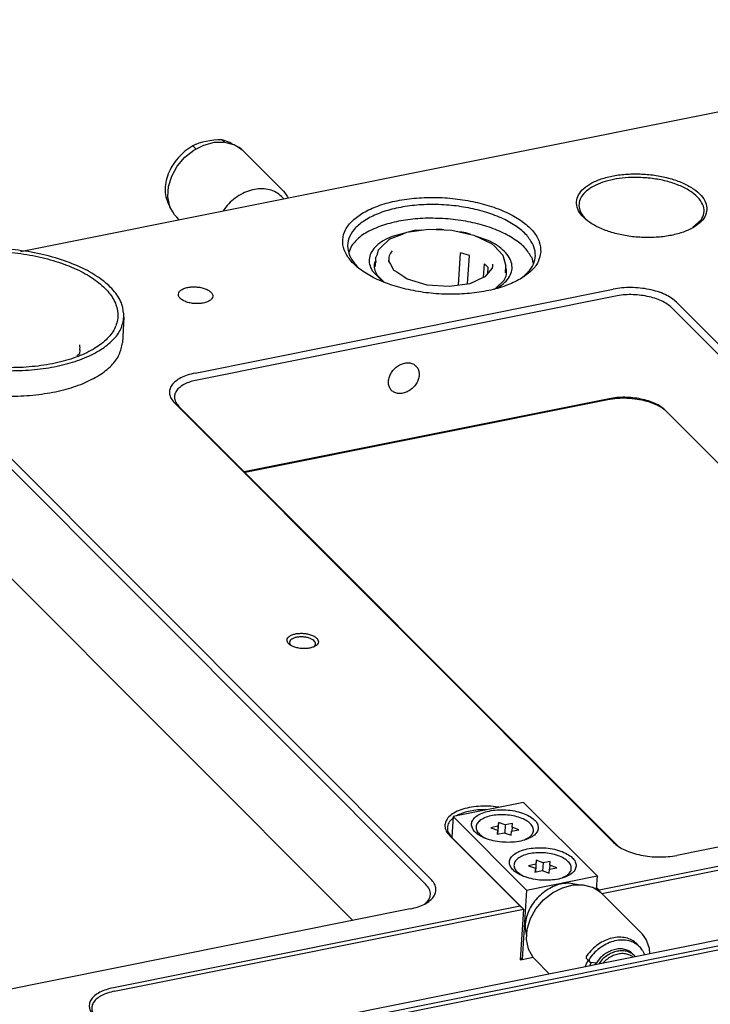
# Model space of a CAD drawing. Header units: inches. Extents: x 155 to 996, y 103 to 697.
# Tile 44 of 81: x 540 to 606, y 471 to 565. Entities that reach past the tile are written whole.
import ezdxf

# ---------------------------------------------------------------- set-up
doc = ezdxf.new("R2010")
doc.units = ezdxf.units.IN
doc.layers.add('1', color=7, linetype='Continuous')
doc.dimstyles.get("Standard").update_dxf_attribs({"dimtxt": 0.18, "dimasz": 0.18, "dimexe": 0.18, "dimexo": 0.0625, "dimgap": 0.09, "dimtad": 0, "dimtih": 1, "dimtoh": 1, "dimdec": 4, "dimzin": 0, "dimdsep": 46, "dimtxsty": 'Standard', "dimcen": 0.09, "dimadec": 0, "dimazin": 0, "dimtfac": 1, "dimtdec": 4, "dimtofl": 0, "dimtmove": 0, "dimatfit": 3, "dimfxl": 1, "dimtolj": 1, "dimtzin": 0, "dimarcsym": 0})

# ---------------------------------------------------------------- blocks, each defined once
blk = doc.blocks.new('E8021-24140', base_point=(199.013, 250.256))
at = {"color": 7, "linetype": 'Continuous'}
for p, q in [((539.629, 542.558), (728.944, 580.532)), ((604.78, 545.565), (603.998, 544.864)), ((577.32, 544.575), (576.741, 544.424)), ((578.02, 544.609), (577.32, 544.575)), ((579.786, 544.694), (579.433, 544.677)), ((580.142, 544.647), (579.786, 544.694)), ((576.513, 544.365), (575.195, 544.022)), ((582.262, 544.364), (581.687, 544.441)), ((582.751, 544.197), (582.262, 544.364)), ((584.411, 543.63), (583.268, 544.02)), ((571.302, 543.12), (571.051, 542.471)), ((588.705, 541.459), (588.64, 541.861)), ((573.289, 540.736), (574.311, 539.713)), ((573.606, 541.659), (573.504, 541.484)), ((586.131, 540.946), (586.09, 541.016)), ((573.741, 540.346), (574.41, 539.676)), ((585.101, 539.029), (585.938, 539.826)), ((556.343, 530.939), (596.378, 538.97)), ((584.981, 538.981), (585.347, 539.129)), ((596.578, 538.307), (556.543, 530.276)), ((601.95, 537.205), (643.973, 495.143)), ((644.444, 495.669), (602.422, 537.731)), ((596.402, 486.032), (554.38, 528.094)), ((554.798, 527.747), (596.8, 485.704)), ((595.972, 528.485), (561.057, 521.481)), ((595.845, 528.38), (561.123, 521.415)), ((601.085, 527.585), (601.274, 527.451)), ((601.345, 527.383), (636.975, 491.719)), ((536.417, 524.06), (578.439, 481.998)), ((578.911, 482.523), (536.889, 524.585)), ((535.811, 514.238), (571.442, 478.574)), ((565.489, 504.901), (565.477, 504.914)), ((567.746, 504.765), (567.743, 504.762)), ((642.481, 492.823), (602.446, 484.793)), ((584.301, 489.166), (584.153, 489.169)), ((585.461, 489.399), (585.352, 489.417)), ((633.938, 489.263), (595.015, 481.455)), ((595.283, 481.157), (634.038, 488.931)), ((581.026, 488.349), (580.997, 488.327)), ((581.463, 488.629), (581.369, 488.578)), ((587.453, 479.938), (580.72, 486.678)), ((587.775, 479.651), (580.929, 486.504)), ((554.379, 466.276), (639.787, 483.408)), ((641.656, 483.184), (540.945, 462.982)), ((541.045, 462.65), (641.756, 482.852)), ((594.756, 481.714), (595.015, 481.455)), ((595.015, 481.455), (594.995, 481.392)), ((576.948, 479.678), (536.913, 471.647)), ((587.453, 479.938), (548.53, 472.131)), ((548.63, 471.799), (587.775, 479.651)), ((578.371, 480.175), (578.342, 480.152)), ((587.775, 479.651), (587.453, 479.938)), ((587.775, 479.651), (587.476, 474.806)), ((587.476, 474.806), (587.654, 474.842)), ((587.654, 474.842), (588.698, 475.051))]:
    blk.add_line(p, q, dxfattribs=at)
for points, knots in [([(605.333, 546.567), (605.313, 546.8), (605.271, 547.3), (604.785, 547.983), (604.065, 548.594), (603.099, 549.122), (601.945, 549.544), (600.652, 549.841), (599.283, 550), (597.905, 550.011), (596.585, 549.874), (595.387, 549.597), (594.366, 549.192), (593.568, 548.675), (593.027, 548.055), (592.798, 547.34), (592.937, 546.602), (593.398, 545.92), (594.127, 545.309), (595.09, 544.781), (596.245, 544.359), (597.538, 544.061), (598.907, 543.903), (600.285, 543.892), (601.605, 544.028), (602.802, 544.305), (603.826, 544.71), (604.616, 545.228), (605.181, 545.846), (605.285, 546.337), (605.333, 546.567)], [0, 0, 0, 0, 0.692056, 1.481757, 2.422155, 3.521907, 4.760683, 6.100564, 7.493392, 8.886221, 10.226102, 11.464878, 12.56463, 13.505028, 14.294729, 14.986785, 15.678841, 16.468542, 17.40894, 18.508692, 19.747468, 21.087349, 22.480177, 23.873006, 25.212887, 26.451663, 27.551415, 28.491812, 29.281514, 29.97357, 29.97357, 29.97357, 29.97357]), ([(599.025, 549.648), (598.622, 549.654), (597.831, 549.665), (596.684, 549.535), (595.632, 549.301), (594.718, 548.963), (593.974, 548.534), (593.429, 548.025), (593.109, 547.441), (593.061, 546.809), (593.284, 546.182), (593.583, 545.844), (593.743, 545.662)], [0, 0, 0, 0, 1.208362, 2.371715, 3.455797, 4.432892, 5.285994, 6.01499, 6.64561, 7.235801, 7.861433, 8.58249, 8.58249, 8.58249, 8.58249]), ([(604.78, 545.565), (604.896, 545.779), (605.124, 546.201), (605.038, 546.968), (604.608, 547.666), (603.885, 548.291), (602.913, 548.826), (601.738, 549.246), (600.42, 549.543), (599.496, 549.612), (599.025, 549.648)], [0, 0, 0, 0, 0.716783, 1.409349, 2.192255, 3.132641, 4.24353, 5.50258, 6.866561, 8.280496, 8.280496, 8.280496, 8.280496]), ([(589.439, 542.528), (589.415, 542.859), (589.364, 543.56), (588.727, 544.536), (587.768, 545.422), (586.472, 546.203), (584.908, 546.852), (583.133, 547.344), (581.223, 547.657), (579.26, 547.778), (577.326, 547.702), (575.504, 547.432), (573.871, 546.98), (572.492, 546.364), (571.421, 545.603), (570.701, 544.711), (570.399, 543.703), (570.575, 542.665), (571.18, 541.691), (572.149, 540.805), (573.442, 540.023), (575.007, 539.374), (576.782, 538.883), (578.692, 538.569), (580.655, 538.448), (582.589, 538.524), (584.411, 538.794), (586.043, 539.246), (587.425, 539.862), (588.486, 540.624), (589.237, 541.514), (589.375, 542.204), (589.439, 542.528)], [0, 0, 0, 0, 0.979586, 2.081758, 3.378312, 4.887539, 6.590993, 8.447096, 10.400019, 12.38606, 14.338983, 16.195086, 17.89854, 19.407767, 20.704321, 21.806494, 22.786079, 23.765665, 24.867838, 26.164392, 27.673619, 29.377072, 31.233176, 33.186099, 35.172139, 37.125063, 38.981166, 40.684619, 42.193846, 43.4904, 44.592573, 45.572159, 45.572159, 45.572159, 45.572159]), ([(588.701, 543.216), (588.513, 543.531), (588.105, 544.216), (587.077, 545.033), (585.783, 545.76), (584.225, 546.347), (582.485, 546.778), (580.633, 547.031), (578.75, 547.095), (576.918, 546.968), (575.218, 546.656), (573.721, 546.172), (572.489, 545.534), (571.57, 544.762), (571.008, 543.862), (570.884, 542.871), (571.209, 541.882), (571.674, 541.354), (571.923, 541.07)], [0, 0, 0, 0, 1.090677, 2.377475, 3.869368, 5.542174, 7.351044, 9.238631, 11.14117, 12.993728, 14.735335, 16.31457, 17.696555, 18.873157, 19.878456, 20.803015, 21.774899, 22.899159, 22.899159, 22.899159, 22.899159]), ([(580.319, 545.707), (579.668, 545.735), (578.386, 545.79), (576.52, 545.615), (574.805, 545.264), (573.33, 544.722), (572.113, 544.05), (571.557, 543.412), (571.302, 543.12)], [0, 0, 0, 0, 1.953976, 3.844836, 5.607508, 7.188892, 8.556456, 9.711248, 9.711248, 9.711248, 9.711248]), ([(588.64, 541.861), (588.452, 542.186), (588.042, 542.894), (586.984, 543.734), (585.647, 544.479), (584.033, 545.072), (582.232, 545.511), (580.965, 545.641), (580.319, 545.707)], [0, 0, 0, 0, 1.115666, 2.43807, 3.977358, 5.706628, 7.5762, 9.522878, 9.522878, 9.522878, 9.522878]), ([(575.195, 544.022), (574.909, 543.894), (574.373, 543.653), (573.706, 543.158), (573.235, 542.599), (572.995, 541.979), (573.003, 541.322), (573.192, 540.936), (573.289, 540.736)], [0, 0, 0, 0, 0.939533, 1.759376, 2.469331, 3.102661, 3.716875, 4.376957, 4.376957, 4.376957, 4.376957]), ([(585.347, 539.129), (585.574, 539.282), (585.998, 539.569), (586.464, 540.135), (586.707, 540.755), (586.691, 541.408), (586.424, 542.043), (585.936, 542.637), (585.253, 543.187), (584.703, 543.476), (584.411, 543.63)], [0, 0, 0, 0, 0.819842, 1.529797, 2.163127, 2.77734, 3.437421, 4.191451, 5.062014, 6.050999, 6.050999, 6.050999, 6.050999]), ([(587.666, 540.088), (587.922, 540.311), (588.402, 540.729), (588.849, 541.537), (588.98, 542.41), (588.795, 542.944), (588.701, 543.216)], [0, 0, 0, 0, 1.011274, 1.894405, 2.716882, 3.569436, 3.569436, 3.569436, 3.569436]), ([(573.504, 541.484), (573.492, 541.291), (573.466, 540.89), (573.647, 540.532), (573.741, 540.346)], [0, 0, 0, 0, 0.569384, 1.181288, 1.181288, 1.181288, 1.181288]), ([(585.938, 539.826), (586.024, 540.006), (586.194, 540.362), (586.152, 540.753), (586.131, 540.946)], [0, 0, 0, 0, 0.587104, 1.156486, 1.156486, 1.156486, 1.156486]), ([(554.744, 538.487), (554.754, 538.407), (554.778, 538.232), (554.99, 538.012), (555.287, 537.828), (555.672, 537.687), (556.111, 537.599), (556.571, 537.57), (557.018, 537.604), (557.416, 537.697), (557.738, 537.843), (557.964, 538.036), (558.064, 538.282), (557.995, 538.539), (557.794, 538.758), (557.493, 538.943), (557.109, 539.084), (556.67, 539.172), (556.21, 539.2), (555.764, 539.167), (555.364, 539.074), (555.047, 538.927), (554.809, 538.736), (554.764, 538.564), (554.744, 538.487)], [0, 0, 0, 0, 0.235016, 0.519506, 0.871898, 1.285706, 1.740862, 2.210501, 2.665657, 3.079465, 3.431857, 3.716348, 3.951363, 4.186379, 4.47087, 4.823261, 5.23707, 5.692225, 6.161864, 6.61702, 7.030828, 7.383221, 7.667711, 7.902727, 7.902727, 7.902727, 7.902727]), ([(602.422, 537.731), (602.268, 537.864), (601.938, 538.151), (601.318, 538.475), (600.6, 538.751), (599.797, 538.956), (598.944, 539.086), (598.071, 539.134), (597.209, 539.107), (596.651, 539.015), (596.378, 538.97)], [0, 0, 0, 0, 0.610161, 1.307771, 2.082426, 2.91628, 3.786815, 4.668934, 5.536759, 6.365377, 6.365377, 6.365377, 6.365377]), ([(601.95, 537.205), (601.813, 537.324), (601.52, 537.579), (600.969, 537.867), (600.331, 538.112), (599.617, 538.294), (598.859, 538.41), (598.083, 538.453), (597.317, 538.429), (596.821, 538.347), (596.578, 538.307)], [0, 0, 0, 0, 0.542365, 1.162464, 1.851045, 2.592249, 3.366058, 4.150163, 4.921564, 5.658113, 5.658113, 5.658113, 5.658113]), ([(577.491, 531.616), (577.395, 531.692), (577.199, 531.849), (576.812, 531.935), (576.398, 531.907), (575.98, 531.761), (575.591, 531.514), (575.26, 531.183), (575.012, 530.794), (574.867, 530.377), (574.836, 529.961), (574.928, 529.58), (575.14, 529.267), (575.452, 529.055), (575.834, 528.963), (576.249, 528.993), (576.667, 529.138), (577.056, 529.386), (577.387, 529.717), (577.635, 530.105), (577.781, 530.523), (577.809, 530.937), (577.723, 531.324), (577.567, 531.52), (577.491, 531.616)], [0, 0, 0, 0, 0.362803, 0.744185, 1.154935, 1.595421, 2.057325, 2.526964, 2.988869, 3.429355, 3.840104, 4.221487, 4.58429, 4.947093, 5.328475, 5.739224, 6.179711, 6.641615, 7.111254, 7.573158, 8.013645, 8.424394, 8.805776, 9.168579, 9.168579, 9.168579, 9.168579]), ([(556.343, 530.939), (556.094, 530.881), (555.62, 530.771), (554.984, 530.506), (554.471, 530.184), (554.101, 529.807), (553.893, 529.379), (553.876, 528.922), (554.045, 528.471), (554.263, 528.225), (554.38, 528.094)], [0, 0, 0, 0, 0.767278, 1.456009, 2.056777, 2.572237, 3.022991, 3.450634, 3.906584, 4.43042, 4.43042, 4.43042, 4.43042]), ([(556.543, 530.276), (556.321, 530.224), (555.9, 530.126), (555.335, 529.891), (554.879, 529.605), (554.55, 529.269), (554.365, 528.889), (554.35, 528.483), (554.5, 528.082), (554.694, 527.864), (554.798, 527.747)], [0, 0, 0, 0, 0.682025, 1.29423, 1.828246, 2.286433, 2.687103, 3.06723, 3.472519, 3.938151, 3.938151, 3.938151, 3.938151]), ([(601.085, 527.585), (600.86, 527.713), (600.383, 527.985), (599.562, 528.254), (598.659, 528.446), (597.709, 528.533), (596.762, 528.526), (596.146, 528.428), (595.845, 528.38)], [0, 0, 0, 0, 0.774796, 1.643463, 2.577527, 3.541861, 4.498547, 5.41036, 5.41036, 5.41036, 5.41036]), ([(601.345, 527.383), (601.208, 527.502), (600.914, 527.757), (600.363, 528.045), (599.725, 528.29), (599.012, 528.472), (598.253, 528.589), (597.477, 528.631), (596.711, 528.607), (596.215, 528.525), (595.972, 528.485)], [0, 0, 0, 0, 0.542365, 1.162464, 1.851045, 2.592249, 3.366058, 4.150163, 4.921564, 5.658113, 5.658113, 5.658113, 5.658113]), ([(568.143, 505.216), (568.133, 505.288), (568.112, 505.448), (567.919, 505.648), (567.649, 505.815), (567.298, 505.944), (566.9, 506.024), (566.481, 506.05), (566.075, 506.019), (565.713, 505.935), (565.421, 505.802), (565.215, 505.627), (565.124, 505.402), (565.187, 505.169), (565.369, 504.97), (565.643, 504.802), (565.992, 504.674), (566.391, 504.593), (566.81, 504.568), (567.215, 504.598), (567.579, 504.683), (567.867, 504.816), (568.083, 504.99), (568.124, 505.146), (568.143, 505.216)], [0, 0, 0, 0, 0.21365, 0.472278, 0.792635, 1.168824, 1.582602, 2.009546, 2.423324, 2.799514, 3.11987, 3.378498, 3.592148, 3.805799, 4.064427, 4.384783, 4.760973, 5.17475, 5.601695, 6.015473, 6.391662, 6.712019, 6.970646, 7.184297, 7.184297, 7.184297, 7.184297]), ([(567.746, 504.765), (567.791, 504.814), (567.876, 504.907), (567.89, 505.107), (567.786, 505.288), (567.597, 505.442), (567.337, 505.567), (567.024, 505.656), (566.681, 505.702), (566.333, 505.702), (566.009, 505.655), (565.732, 505.565), (565.521, 505.437), (565.39, 505.273), (565.372, 505.073), (565.441, 504.969), (565.477, 504.914)], [0, 0, 0, 0, 0.194655, 0.367122, 0.5594, 0.798719, 1.088907, 1.419396, 1.772065, 2.125414, 2.457843, 2.750919, 2.993452, 3.188108, 3.360575, 3.552852, 3.552852, 3.552852, 3.552852]), ([(585.352, 489.417), (585.037, 489.453), (584.409, 489.525), (583.477, 489.503), (582.595, 489.389), (581.805, 489.178), (581.144, 488.884), (580.64, 488.516), (580.317, 488.078), (580.22, 487.583), (580.366, 487.082), (580.596, 486.819), (580.72, 486.678)], [0, 0, 0, 0, 0.950397, 1.892268, 2.79007, 3.612319, 4.335505, 4.949576, 5.466537, 5.930487, 6.411511, 6.97049, 6.97049, 6.97049, 6.97049]), ([(584.153, 489.169), (583.899, 489.163), (583.403, 489.154), (582.689, 489.047), (582.037, 488.888), (581.648, 488.712), (581.463, 488.629)], [0, 0, 0, 0, 0.760948, 1.487672, 2.161272, 2.767001, 2.767001, 2.767001, 2.767001]), ([(580.997, 488.327), (580.861, 488.196), (580.607, 487.953), (580.45, 487.442), (580.569, 486.918), (580.803, 486.649), (580.929, 486.504)], [0, 0, 0, 0, 0.559101, 1.041852, 1.528841, 2.098011, 2.098011, 2.098011, 2.098011]), ([(596.402, 486.032), (596.556, 485.898), (596.886, 485.612), (597.506, 485.287), (598.224, 485.012), (599.027, 484.807), (599.88, 484.676), (600.753, 484.628), (601.615, 484.655), (602.173, 484.747), (602.446, 484.793)], [0, 0, 0, 0, 0.610161, 1.307771, 2.082426, 2.91628, 3.786815, 4.668934, 5.536759, 6.365377, 6.365377, 6.365377, 6.365377]), ([(576.948, 479.678), (577.197, 479.736), (577.671, 479.846), (578.307, 480.111), (578.819, 480.433), (579.19, 480.81), (579.398, 481.238), (579.415, 481.695), (579.246, 482.146), (579.028, 482.392), (578.911, 482.523)], [0, 0, 0, 0, 0.767278, 1.456009, 2.056777, 2.572237, 3.022991, 3.450634, 3.906584, 4.43042, 4.43042, 4.43042, 4.43042]), ([(578.371, 480.175), (578.507, 480.306), (578.761, 480.549), (578.918, 481.06), (578.799, 481.583), (578.565, 481.852), (578.439, 481.998)], [0, 0, 0, 0, 0.559102, 1.041854, 1.528844, 2.098015, 2.098015, 2.098015, 2.098015]), ([(548.53, 472.131), (548.294, 472.076), (547.847, 471.971), (547.246, 471.722), (546.762, 471.418), (546.412, 471.061), (546.216, 470.657), (546.2, 470.226), (546.359, 469.8), (546.565, 469.568), (546.676, 469.443)], [0, 0, 0, 0, 0.724651, 1.37512, 1.942511, 2.429335, 2.855047, 3.258932, 3.689551, 4.184286, 4.184286, 4.184286, 4.184286]), ([(548.63, 471.799), (548.408, 471.747), (547.987, 471.649), (547.422, 471.414), (546.966, 471.128), (546.637, 470.793), (546.452, 470.412), (546.437, 470.006), (546.587, 469.605), (546.781, 469.387), (546.884, 469.27)], [0, 0, 0, 0, 0.682025, 1.29423, 1.828246, 2.286433, 2.687103, 3.06723, 3.472519, 3.938151, 3.938151, 3.938151, 3.938151])]:
    blk.add_open_spline(points, degree=3, knots=knots, dxfattribs=at)
blk = doc.blocks.new('0515-2034_13', base_point=(583.233, 486.146))
at = {"color": 7, "linetype": 'Continuous'}
for p, q in [((585.334, 487.576), (584.641, 487.437)), ((584.641, 487.437), (585.294, 487.2)), ((585.294, 487.2), (585.253, 486.824)), ((585.294, 487.2), (585.271, 486.827)), ((585.334, 487.576), (585.288, 486.831)), ((585.375, 487.952), (585.306, 486.835)), ((585.375, 487.952), (585.334, 487.576)), ((586.028, 487.715), (585.375, 487.952)), ((586.028, 487.715), (585.981, 486.951)), ((586.721, 487.854), (586.028, 487.715)), ((586.599, 486.726), (586.64, 487.102)), ((586.64, 487.102), (587.333, 487.241)), ((586.681, 487.478), (586.658, 487.106)), ((586.681, 487.478), (586.721, 487.854)), ((587.333, 487.241), (586.681, 487.478)), ((583.93, 486.517), (583.657, 486.743)), ((583.947, 486.542), (584.158, 486.444)), ((585.253, 486.824), (585.946, 486.963)), ((585.946, 486.963), (586.599, 486.726)), ((587.426, 486.146), (587.566, 486.186)), ((587.903, 486.299), (588.226, 486.461)), ((588.052, 486.349), (588.226, 486.461))]:
    blk.add_line(p, q, dxfattribs=at)
for points, knots in [([(588.226, 486.461), (588.35, 486.552), (588.577, 486.718), (588.761, 487.096), (588.706, 487.5), (588.438, 487.86), (588.012, 488.168), (587.45, 488.418), (586.788, 488.594), (586.07, 488.685), (585.347, 488.683), (584.668, 488.59), (584.08, 488.411), (583.619, 488.157), (583.309, 487.833), (583.204, 487.438), (583.341, 487.041), (583.545, 486.848), (583.657, 486.743)], [0, 0, 0, 0, 0.4566, 0.833847, 1.196713, 1.620478, 2.142419, 2.761957, 3.456325, 4.190794, 4.925263, 5.619631, 6.239169, 6.761109, 7.184874, 7.547741, 7.924988, 8.381588, 8.381588, 8.381588, 8.381588]), ([(583.657, 486.743), (583.702, 486.707), (583.794, 486.635), (583.895, 486.573), (583.947, 486.542)], [0, 0, 0, 0, 0.1710061, 0.3528396, 0.3528396, 0.3528396, 0.3528396])]:
    blk.add_open_spline(points, degree=3, knots=knots, dxfattribs=at)
blk = doc.blocks.new('0510-1665_07', base_point=(593.78, 474.529))
at = {"color": 7, "linetype": 'Continuous'}
for p, q in [((598.895, 476.056), (598.622, 476.329)), ((593.837, 474.889), (594.109, 474.617)), ((599.18, 475.698), (599.36, 475.299)), ((594.236, 474.562), (594.756, 474.529))]:
    blk.add_line(p, q, dxfattribs=at)
for points, knots in [([(598.622, 476.329), (598.471, 476.456), (598.163, 476.716), (597.573, 476.924), (596.928, 476.99), (596.247, 476.9), (595.566, 476.665), (594.918, 476.295), (594.324, 475.814), (594.005, 475.416), (593.846, 475.216)], [0, 0, 0, 0, 0.590059, 1.199234, 1.841481, 2.522856, 3.241452, 3.988889, 4.752356, 5.516769, 5.516769, 5.516769, 5.516769]), ([(598.895, 476.056), (598.743, 476.184), (598.435, 476.443), (597.845, 476.652), (597.2, 476.718), (596.519, 476.628), (595.838, 476.393), (595.19, 476.023), (594.596, 475.542), (594.277, 475.143), (594.118, 474.944)], [0, 0, 0, 0, 0.590059, 1.199234, 1.841481, 2.522856, 3.241451, 3.988888, 4.752355, 5.516767, 5.516767, 5.516767, 5.516767]), ([(599.18, 475.698), (599.137, 475.762), (599.052, 475.889), (598.947, 476.001), (598.895, 476.056)], [0, 0, 0, 0, 0.2297716, 0.4583632, 0.4583632, 0.4583632, 0.4583632]), ([(593.846, 475.216), (593.828, 475.188), (593.795, 475.133), (593.777, 475.042), (593.787, 474.954), (593.821, 474.91), (593.837, 474.889)], [0, 0, 0, 0, 0.0987427, 0.1908589, 0.2750979, 0.3538523, 0.3538523, 0.3538523, 0.3538523]), ([(594.118, 474.944), (594.101, 474.916), (594.067, 474.861), (594.049, 474.769), (594.059, 474.682), (594.093, 474.638), (594.109, 474.617)], [0, 0, 0, 0, 0.0987423, 0.1908582, 0.2750968, 0.3538509, 0.3538509, 0.3538509, 0.3538509]), ([(594.109, 474.617), (594.127, 474.602), (594.164, 474.572), (594.212, 474.565), (594.236, 474.562)], [0, 0, 0, 0, 0.0686931, 0.1411652, 0.1411652, 0.1411652, 0.1411652])]:
    blk.add_open_spline(points, degree=3, knots=knots, dxfattribs=at)
blk = doc.blocks.new('E6978-23796_07', base_point=(580.913, 474.248))
at = {"color": 7, "linetype": 'Continuous'}
for p, q in [((587.797, 489.867), (581.036, 488.511)), ((594.825, 482.833), (587.797, 489.867)), ((581.036, 488.511), (580.913, 486.521)), ((588.063, 481.477), (581.036, 488.511)), ((588.063, 481.477), (594.825, 482.833)), ((594.825, 482.833), (594.746, 481.551)), ((588.063, 481.477), (587.654, 474.842)), ((593.006, 481.975), (592.166, 482.133)), ((588.035, 477.254), (588.099, 477.12)), ((587.489, 475.007), (587.654, 474.842)), ((587.654, 474.842), (588.698, 475.051)), ((595.127, 475.003), (594.756, 474.529)), ((595.309, 474.822), (594.997, 474.424)), ((598.136, 475.148), (598.212, 475.069)), ((598.222, 475.385), (598.404, 475.203)), ((598.469, 475.12), (598.404, 475.203)), ((594.246, 474.561), (594.119, 474.248)), ((594.756, 474.529), (594.614, 474.347)), ((595.418, 474.508), (595.505, 474.62))]:
    blk.add_line(p, q, dxfattribs=at)
for points, knots in [([(589.197, 487.404), (589.181, 487.544), (589.146, 487.851), (588.802, 488.249), (588.31, 488.592), (587.663, 488.87), (586.912, 489.065), (586.1, 489.166), (585.282, 489.166), (584.511, 489.064), (583.837, 488.868), (583.301, 488.589), (582.928, 488.234), (582.767, 487.8), (582.874, 487.35), (583.2, 486.953), (583.698, 486.609), (584.343, 486.332), (585.095, 486.136), (585.907, 486.036), (586.725, 486.036), (587.495, 486.138), (588.171, 486.333), (588.701, 486.613), (589.092, 486.966), (589.164, 487.266), (589.197, 487.404)], [0, 0, 0, 0, 0.415973, 0.908036, 1.509531, 2.216624, 3.003803, 3.833708, 4.663613, 5.450793, 6.157885, 6.759381, 7.251443, 7.667416, 8.08339, 8.575452, 9.176948, 9.88404, 10.671219, 11.501124, 12.33103, 13.118209, 13.825301, 14.426797, 14.918859, 15.334833, 15.334833, 15.334833, 15.334833]), ([(592.824, 483.773), (592.809, 483.914), (592.774, 484.22), (592.429, 484.619), (591.938, 484.962), (591.29, 485.239), (590.539, 485.434), (589.727, 485.535), (588.909, 485.535), (588.139, 485.433), (587.465, 485.237), (586.928, 484.958), (586.556, 484.604), (586.395, 484.17), (586.501, 483.719), (586.827, 483.322), (587.325, 482.978), (587.97, 482.701), (588.722, 482.506), (589.534, 482.405), (590.352, 482.405), (591.122, 482.507), (591.798, 482.703), (592.328, 482.982), (592.719, 483.336), (592.791, 483.636), (592.824, 483.773)], [0, 0, 0, 0, 0.415973, 0.908036, 1.509531, 2.216624, 3.003803, 3.833708, 4.663613, 5.450793, 6.157885, 6.759381, 7.251443, 7.667416, 8.08339, 8.575452, 9.176948, 9.88404, 10.671219, 11.501124, 12.33103, 13.118209, 13.825301, 14.426797, 14.918859, 15.334833, 15.334833, 15.334833, 15.334833]), ([(592.166, 482.133), (591.939, 482.124), (591.472, 482.104), (590.781, 481.893), (590.112, 481.563), (589.493, 481.113), (588.948, 480.565), (588.502, 479.944), (588.172, 479.274), (587.977, 478.584), (587.911, 477.9), (587.995, 477.465), (588.035, 477.254)], [0, 0, 0, 0, 0.680619, 1.397639, 2.144809, 2.911649, 3.685158, 4.451511, 5.197765, 5.913565, 6.592839, 7.235368, 7.235368, 7.235368, 7.235368]), ([(597.987, 475.577), (597.852, 475.649), (597.574, 475.798), (597.087, 475.864), (596.575, 475.818), (596.058, 475.651), (595.559, 475.383), (595.272, 475.131), (595.127, 475.003)], [0, 0, 0, 0, 0.456587, 0.937221, 1.448426, 1.98971, 2.554728, 3.133102, 3.133102, 3.133102, 3.133102]), ([(598.168, 475.395), (598.033, 475.468), (597.756, 475.616), (597.268, 475.682), (596.756, 475.636), (596.239, 475.47), (595.741, 475.202), (595.454, 474.949), (595.309, 474.822)], [0, 0, 0, 0, 0.456587, 0.93722, 1.448426, 1.989709, 2.554727, 3.133101, 3.133101, 3.133101, 3.133101]), ([(598.136, 475.148), (598.012, 475.214), (597.757, 475.351), (597.308, 475.412), (596.837, 475.37), (596.362, 475.216), (595.903, 474.97), (595.639, 474.738), (595.505, 474.62)], [0, 0, 0, 0, 0.42006, 0.862243, 1.332552, 1.830533, 2.35035, 2.882454, 2.882454, 2.882454, 2.882454]), ([(598.222, 475.385), (598.186, 475.42), (598.112, 475.49), (598.028, 475.548), (597.987, 475.577)], [0, 0, 0, 0, 0.1518523, 0.3043645, 0.3043645, 0.3043645, 0.3043645]), ([(598.404, 475.203), (598.367, 475.238), (598.293, 475.308), (598.21, 475.366), (598.168, 475.395)], [0, 0, 0, 0, 0.1518523, 0.3043645, 0.3043645, 0.3043645, 0.3043645])]:
    blk.add_open_spline(points, degree=3, knots=knots, dxfattribs=at)
blk = doc.blocks.new('1410-1581_16', base_point=(588.076, 473.47))
at = {"color": 7, "linetype": 'Continuous'}
for p, q in [((590.558, 481.217), (591.52, 481.705)), ((591.52, 481.705), (592.522, 481.967)), ((592.522, 481.967), (593.506, 481.983)), ((593.506, 481.983), (594.359, 481.766)), ((594.359, 481.766), (594.414, 481.745)), ((594.414, 481.745), (594.502, 481.699)), ((594.502, 481.699), (594.92, 481.446)), ((594.92, 481.446), (595.18, 481.253)), ((588.974, 479.69), (589.692, 480.531)), ((589.692, 480.531), (590.558, 481.217)), ((595.18, 481.253), (595.285, 481.155)), ((595.285, 481.155), (599.071, 477.366)), ((588.445, 478.742), (588.974, 479.69)), ((588.139, 477.743), (588.445, 478.742)), ((588.076, 476.752), (588.139, 477.743)), ((588.257, 475.846), (588.076, 476.752)), ((599.152, 477.277), (599.071, 477.366)), ((599.255, 477.14), (599.152, 477.277)), ((599.529, 476.754), (599.255, 477.14)), ((599.561, 476.694), (599.529, 476.754)), ((599.727, 476.236), (599.561, 476.694)), ((588.263, 475.824), (588.257, 475.846)), ((588.27, 475.807), (588.263, 475.824)), ((588.542, 475.301), (588.27, 475.807)), ((599.851, 475.884), (599.727, 476.236)), ((599.881, 475.403), (599.851, 475.884)), ((588.712, 475.028), (588.542, 475.301)), ((588.802, 474.92), (588.712, 475.028)), ((588.859, 474.866), (588.802, 474.92)), ((588.918, 474.794), (588.859, 474.866)), ((590.241, 473.47), (588.918, 474.794)), ((593.8, 474.469), (593.696, 474.163)), ((593.967, 474.758), (593.8, 474.469))]:
    blk.add_line(p, q, dxfattribs=at)
for points, knots in [([(595.185, 481.25), (595.123, 481.304), (594.997, 481.412), (594.857, 481.502), (594.787, 481.547)], [0, 0, 0, 0, 0.2483174, 0.4980027, 0.4980027, 0.4980027, 0.4980027]), ([(599.071, 477.366), (599.054, 477.382), (599.022, 477.414), (598.988, 477.445), (598.971, 477.46)], [0, 0, 0, 0, 0.0684138, 0.1368463, 0.1368463, 0.1368463, 0.1368463]), ([(588.72, 475.016), (588.736, 474.996), (588.769, 474.956), (588.803, 474.917), (588.82, 474.898)], [0, 0, 0, 0, 0.0776106, 0.1551443, 0.1551443, 0.1551443, 0.1551443])]:
    blk.add_open_spline(points, degree=3, knots=knots, dxfattribs=at)
blk = doc.blocks.new('0515-2034_14', base_point=(586.86, 482.515))
at = {"color": 7, "linetype": 'Continuous'}
for p, q in [((589.002, 484.321), (588.933, 483.204)), ((589.002, 484.321), (588.962, 483.945)), ((589.655, 484.084), (589.002, 484.321)), ((590.349, 484.223), (589.655, 484.084)), ((590.308, 483.847), (590.349, 484.223)), ((588.962, 483.945), (588.268, 483.806)), ((588.268, 483.806), (588.921, 483.569)), ((588.921, 483.569), (588.88, 483.193)), ((588.88, 483.193), (589.574, 483.332)), ((588.921, 483.569), (588.898, 483.197)), ((588.962, 483.945), (588.916, 483.2)), ((589.574, 483.332), (590.227, 483.095)), ((589.655, 484.084), (589.608, 483.32)), ((590.227, 483.095), (590.267, 483.471)), ((590.267, 483.471), (590.961, 483.61)), ((590.308, 483.847), (590.285, 483.475)), ((590.961, 483.61), (590.308, 483.847)), ((587.557, 482.886), (587.284, 483.112)), ((587.574, 482.911), (587.786, 482.813)), ((591.053, 482.515), (591.194, 482.555)), ((591.53, 482.669), (591.854, 482.83)), ((591.679, 482.719), (591.854, 482.83))]:
    blk.add_line(p, q, dxfattribs=at)
for points, knots in [([(591.854, 482.83), (591.978, 482.921), (592.204, 483.087), (592.389, 483.465), (592.333, 483.869), (592.065, 484.229), (591.639, 484.537), (591.077, 484.787), (590.415, 484.964), (589.697, 485.054), (588.974, 485.052), (588.296, 484.959), (587.707, 484.78), (587.246, 484.526), (586.936, 484.202), (586.831, 483.808), (586.968, 483.41), (587.172, 483.217), (587.284, 483.112)], [0, 0, 0, 0, 0.4566, 0.833847, 1.196713, 1.620478, 2.142419, 2.761957, 3.456325, 4.190794, 4.925263, 5.619631, 6.239169, 6.761109, 7.184874, 7.547741, 7.924988, 8.381588, 8.381588, 8.381588, 8.381588]), ([(587.284, 483.112), (587.329, 483.077), (587.421, 483.004), (587.522, 482.943), (587.574, 482.911)], [0, 0, 0, 0, 0.1710061, 0.3528396, 0.3528396, 0.3528396, 0.3528396])]:
    blk.add_open_spline(points, degree=3, knots=knots, dxfattribs=at)
blk = doc.blocks.new('6960-0041_07', base_point=(573.574, 539.241))
at = {"color": 7, "linetype": 'Continuous'}
for p, q in [((576.615, 544.406), (578.701, 544.709)), ((578.701, 544.709), (580.935, 544.613)), ((580.935, 544.613), (583.032, 544.132)), ((574.195, 543.02), (574.878, 543.693)), ((574.878, 543.693), (574.911, 543.721)), ((574.911, 543.721), (574.931, 543.74)), ((574.931, 543.74), (576.199, 544.238)), ((576.199, 544.238), (576.615, 544.406)), ((583.032, 544.132), (584.733, 543.324)), ((573.812, 542.328), (573.891, 542.715)), ((573.891, 542.715), (574.195, 543.02)), ((584.733, 543.324), (585, 543.069)), ((585, 543.069), (585.8, 542.231)), ((573.622, 541.926), (573.574, 541.147)), ((573.622, 541.926), (573.812, 542.328)), ((574.87, 541.71), (574.86, 541.686)), ((574.86, 541.686), (574.874, 541.662)), ((574.904, 541.787), (574.87, 541.71)), ((574.914, 541.847), (574.889, 541.808)), ((574.889, 541.808), (574.897, 541.798)), ((574.897, 541.798), (574.904, 541.787)), ((581.562, 539.366), (581.752, 542.457)), ((582.599, 542.191), (581.752, 542.457)), ((582.433, 539.488), (582.599, 542.191)), ((585.8, 542.231), (586.099, 541.157)), ((574.874, 541.662), (575.05, 541.35)), ((575.05, 541.35), (575.352, 540.802)), ((575.352, 540.802), (575.43, 540.757)), ((575.43, 540.757), (575.656, 540.618)), ((583.959, 540.104), (584.038, 541.39)), ((584.24, 540.303), (584.821, 540.981)), ((584.365, 540.449), (584.401, 541.027)), ((584.821, 540.981), (584.834, 541.235)), ((586.06, 540.534), (586.099, 541.157)), ((575.656, 540.618), (576.318, 540.17)), ((576.318, 540.17), (576.645, 539.959)), ((576.645, 539.959), (578.54, 539.396)), ((582.67, 539.521), (583.961, 540.106)), ((583.961, 540.106), (584.129, 540.174)), ((584.129, 540.174), (584.149, 540.19)), ((584.149, 540.19), (584.24, 540.303)), ((578.54, 539.396), (580.681, 539.241)), ((580.681, 539.241), (582.67, 539.521))]:
    blk.add_line(p, q, dxfattribs=at)
for points, knots in [([(575.199, 542.631), (575.091, 542.478), (574.883, 542.183), (574.877, 541.823), (574.875, 541.65)], [0, 0, 0, 0, 0.548459, 1.055509, 1.055509, 1.055509, 1.055509]), ([(573.622, 541.926), (573.621, 541.86), (573.617, 541.725), (573.64, 541.593), (573.652, 541.526)], [0, 0, 0, 0, 0.1996629, 0.4021025, 0.4021025, 0.4021025, 0.4021025]), ([(584.401, 541.027), (584.346, 541.09), (584.234, 541.22), (584.105, 541.332), (584.038, 541.39)], [0, 0, 0, 0, 0.2488516, 0.5137925, 0.5137925, 0.5137925, 0.5137925]), ([(584.792, 540.93), (584.812, 541.001), (584.852, 541.142), (584.852, 541.288), (584.852, 541.361)], [0, 0, 0, 0, 0.2198307, 0.4373057, 0.4373057, 0.4373057, 0.4373057])]:
    blk.add_open_spline(points, degree=3, knots=knots, dxfattribs=at)
blk = doc.blocks.new('E6978-24791_03', base_point=(559.021, 546.447))
at = {"color": 7, "linetype": 'Continuous'}
for p, q in [((564.608, 547.836), (564.831, 547.613)), ((559.278, 546.815), (559.021, 546.447))]:
    blk.add_line(p, q, dxfattribs=at)
blk.add_open_spline([(564.608, 547.836), (564.441, 547.978), (564.104, 548.265), (563.461, 548.507), (562.756, 548.6), (562.008, 548.53), (561.254, 548.305), (560.526, 547.934), (559.846, 547.441), (559.468, 547.024), (559.278, 546.815)], degree=3, knots=[0, 0, 0, 0, 0.651129, 1.321493, 2.025576, 2.770434, 3.55541, 4.37334, 5.212353, 6.057822, 6.057822, 6.057822, 6.057822], dxfattribs=at)
blk = doc.blocks.new('E6978-21791_02', base_point=(525.38, 528.675))
at = {"color": 7, "linetype": 'Continuous'}
for p, q in [((525.578, 537.761), (525.427, 535.316)), ((549.532, 536.283), (549.382, 533.839)), ((529.379, 534.209), (529.267, 534.086)), ((529.45, 534.186), (529.379, 534.209)), ((529.267, 534.086), (529.26, 534.073)), ((529.26, 534.073), (529.366, 533.944)), ((529.366, 533.944), (529.425, 533.925)), ((529.425, 533.925), (529.739, 533.447)), ((529.884, 533.343), (529.689, 533.483)), ((529.739, 533.447), (529.783, 533.379)), ((545.344, 533.135), (545.315, 533.207)), ((545.018, 532.634), (545.312, 532.806)), ((545.312, 532.806), (545.344, 533.135))]:
    blk.add_line(p, q, dxfattribs=at)
for points, knots in [([(536.614, 542.873), (535.895, 542.861), (534.485, 542.838), (532.444, 542.564), (530.57, 542.124), (528.923, 541.514), (527.548, 540.757), (526.503, 539.869), (525.776, 538.866), (525.642, 538.118), (525.578, 537.761)], [0, 0, 0, 0, 2.157077, 4.227315, 6.162226, 7.922508, 9.483056, 10.840144, 12.021745, 13.097693, 13.097693, 13.097693, 13.097693]), ([(549.532, 536.283), (549.501, 536.701), (549.436, 537.59), (548.628, 538.825), (547.411, 539.946), (545.767, 540.933), (543.784, 541.754), (541.534, 542.37), (539.115, 542.777), (537.452, 542.841), (536.614, 542.873)], [0, 0, 0, 0, 1.24026, 2.636344, 4.279305, 6.192087, 8.350947, 10.702777, 13.176411, 15.690742, 15.690742, 15.690742, 15.690742]), ([(526.162, 537.725), (526.191, 537.328), (526.253, 536.485), (527.018, 535.313), (528.17, 534.248), (529.727, 533.309), (531.607, 532.529), (533.74, 531.939), (536.034, 531.562), (538.394, 531.417), (540.717, 531.508), (542.906, 531.832), (544.868, 532.376), (546.525, 533.116), (547.812, 534.03), (548.678, 535.102), (549.04, 536.314), (548.829, 537.561), (548.102, 538.731), (546.937, 539.796), (545.384, 540.734), (543.503, 541.515), (541.371, 542.105), (539.076, 542.482), (536.717, 542.627), (534.393, 542.536), (532.204, 542.211), (530.243, 541.668), (528.582, 540.928), (527.307, 540.013), (526.405, 538.944), (526.24, 538.115), (526.162, 537.725)], [0, 0, 0, 0, 1.17705, 2.501397, 4.059309, 5.872764, 7.919599, 10.149853, 12.496444, 14.882829, 17.22942, 19.459675, 21.506508, 23.319965, 24.877876, 26.202224, 27.379273, 28.556323, 29.880671, 31.438582, 33.252038, 35.298872, 37.529126, 39.875717, 42.262102, 44.608694, 46.838948, 48.885782, 50.699237, 52.257149, 53.581497, 54.758547, 54.758547, 54.758547, 54.758547]), ([(525.578, 537.761), (525.603, 537.371), (525.656, 536.547), (526.355, 535.386), (527.423, 534.319), (528.877, 533.362), (530.646, 532.544), (532.674, 531.892), (534.884, 531.432), (537.195, 531.18), (539.519, 531.146), (541.769, 531.331), (543.862, 531.729), (545.718, 532.323), (547.278, 533.095), (548.47, 534.022), (549.306, 535.088), (549.46, 535.899), (549.532, 536.283)], [0, 0, 0, 0, 1.157884, 2.445045, 3.941988, 5.675176, 7.632194, 9.775327, 12.050646, 14.394395, 16.738145, 19.013464, 21.156597, 23.113615, 24.846803, 26.343746, 27.630907, 28.788791, 28.788791, 28.788791, 28.788791]), ([(525.427, 535.316), (525.452, 534.926), (525.505, 534.103), (526.204, 532.942), (527.272, 531.875), (528.726, 530.918), (530.495, 530.099), (532.523, 529.448), (534.733, 528.987), (537.044, 528.736), (539.368, 528.702), (541.618, 528.887), (543.711, 529.284), (545.567, 529.879), (547.128, 530.65), (548.319, 531.578), (549.155, 532.644), (549.309, 533.455), (549.382, 533.839)], [0, 0, 0, 0, 1.157884, 2.445044, 3.941987, 5.675174, 7.632191, 9.775324, 12.050642, 14.394392, 16.738142, 19.01346, 21.156594, 23.113612, 24.846801, 26.343744, 27.630906, 28.78879, 28.78879, 28.78879, 28.78879]), ([(529.534, 534.845), (529.472, 534.669), (529.348, 534.32), (529.381, 533.952), (529.396, 533.769)], [0, 0, 0, 0, 0.551756, 1.09575, 1.09575, 1.09575, 1.09575]), ([(545.318, 533.12), (545.324, 533.205), (545.336, 533.375), (545.315, 533.544), (545.304, 533.628)], [0, 0, 0, 0, 0.2534637, 0.509238, 0.509238, 0.509238, 0.509238])]:
    blk.add_open_spline(points, degree=3, knots=knots, dxfattribs=at)
blk = doc.blocks.new('E2812-23753_03', base_point=(553.463, 546.885))
at = {"color": 7, "linetype": 'Continuous'}
for p, q in [((557.043, 553.027), (556.714, 552.929)), ((557.391, 553.108), (557.043, 553.027)), ((557.758, 553.17), (557.391, 553.108)), ((558.141, 553.215), (557.758, 553.17)), ((558.534, 553.242), (558.141, 553.215)), ((558.575, 553.244), (558.534, 553.242)), ((558.931, 553.253), (558.575, 553.244)), ((558.931, 553.253), (559.15, 553.034)), ((559.658, 553.014), (558.931, 553.253)), ((559.886, 552.852), (559.658, 553.014)), ((556.377, 552.803), (556.123, 552.69)), ((556.123, 552.69), (556.437, 552.377)), ((556.408, 552.815), (556.377, 552.803)), ((556.714, 552.929), (556.408, 552.815)), ((553.883, 546.938), (553.924, 546.885))]:
    blk.add_line(p, q, dxfattribs=at)
blk.add_open_spline([(556.123, 552.69), (555.867, 552.525), (555.352, 552.194), (554.697, 551.544), (554.155, 550.81), (553.756, 550.013), (553.517, 549.19), (553.454, 548.379), (553.555, 547.606), (553.775, 547.157), (553.883, 546.938)], degree=3, knots=[0, 0, 0, 0, 0.911982, 1.833927, 2.748517, 3.639382, 4.493351, 5.302704, 6.067225, 6.79552, 6.79552, 6.79552, 6.79552], dxfattribs=at)
blk = doc.blocks.new('1410-1581_03', base_point=(553.74, 545.605))
at = {"color": 7, "linetype": 'Continuous'}
for p, q in [((557.184, 552.756), (558.186, 553.017)), ((558.186, 553.017), (559.17, 553.034)), ((559.17, 553.034), (560.023, 552.816)), ((555.356, 551.582), (556.222, 552.268)), ((556.222, 552.268), (557.184, 552.756)), ((560.023, 552.816), (560.078, 552.796)), ((560.078, 552.796), (560.167, 552.75)), ((560.167, 552.75), (560.584, 552.496)), ((560.584, 552.496), (560.844, 552.304)), ((560.844, 552.304), (560.949, 552.206)), ((560.949, 552.206), (564.735, 548.417)), ((554.638, 550.74), (555.356, 551.582)), ((554.109, 549.793), (554.638, 550.74)), ((553.803, 548.794), (554.109, 549.793)), ((553.74, 547.803), (553.803, 548.794)), ((564.735, 548.417), (564.816, 548.328)), ((564.816, 548.328), (564.919, 548.191)), ((553.921, 546.896), (553.74, 547.803)), ((564.919, 548.191), (565.194, 547.805)), ((565.194, 547.805), (565.225, 547.745)), ((565.225, 547.745), (565.243, 547.695)), ((553.927, 546.875), (553.921, 546.896)), ((553.934, 546.858), (553.927, 546.875)), ((554.206, 546.352), (553.934, 546.858)), ((554.377, 546.078), (554.206, 546.352)), ((554.466, 545.971), (554.377, 546.078)), ((554.523, 545.917), (554.466, 545.971)), ((554.582, 545.845), (554.523, 545.917)), ((554.822, 545.605), (554.582, 545.845))]:
    blk.add_line(p, q, dxfattribs=at)
for points, knots in [([(560.85, 552.3), (560.787, 552.354), (560.661, 552.463), (560.521, 552.553), (560.451, 552.598)], [0, 0, 0, 0, 0.2483171, 0.4980021, 0.4980021, 0.4980021, 0.4980021]), ([(564.735, 548.417), (564.719, 548.433), (564.686, 548.465), (564.652, 548.495), (564.636, 548.511)], [0, 0, 0, 0, 0.0684129, 0.1368446, 0.1368446, 0.1368446, 0.1368446]), ([(554.384, 546.067), (554.4, 546.047), (554.433, 546.006), (554.467, 545.968), (554.484, 545.948)], [0, 0, 0, 0, 0.0776098, 0.1551426, 0.1551426, 0.1551426, 0.1551426])]:
    blk.add_open_spline(points, degree=3, knots=knots, dxfattribs=at)
blk = doc.blocks.new('E8021-64140', base_point=(199.013, 250.256))
for name, p in [('E8021-24140', (199.013, 250.256)), ('E2812-23753_03', (553.463, 546.885)), ('1410-1581_03', (553.74, 545.605)), ('E6978-24791_03', (559.021, 546.447)), ('6960-0041_07', (573.574, 539.241)), ('E6978-21791_02', (525.38, 528.675)), ('E6978-23796_07', (580.913, 474.248)), ('0515-2034_13', (583.233, 486.146)), ('0515-2034_14', (586.86, 482.515)), ('1410-1581_16', (588.076, 473.47)), ('0510-1665_07', (593.78, 474.529))]:
    blk.add_blockref(name, p)
blk = doc.blocks.new('E8021-96540__50', base_point=(199.013, 250.256))
blk.add_blockref('E8021-64140', (199.013, 250.256))
blk = doc.blocks.new('Gen1', base_point=(572.3, 417.2))
blk.add_blockref('E8021-96540__50', (199.013, 250.256))
at = {"layer": '1', "color": 3, "linetype": 'Continuous', "has_arrowhead": 0}
blk.add_leader([(666.785, 484.684), (583.85, 433.964)], dimstyle='Standard', dxfattribs=at)

msp = doc.modelspace()

# ---------------------------------------------------------------- block references
msp.add_blockref('Gen1', (572.3, 417.2))

doc.saveas('drawing.dxf')
